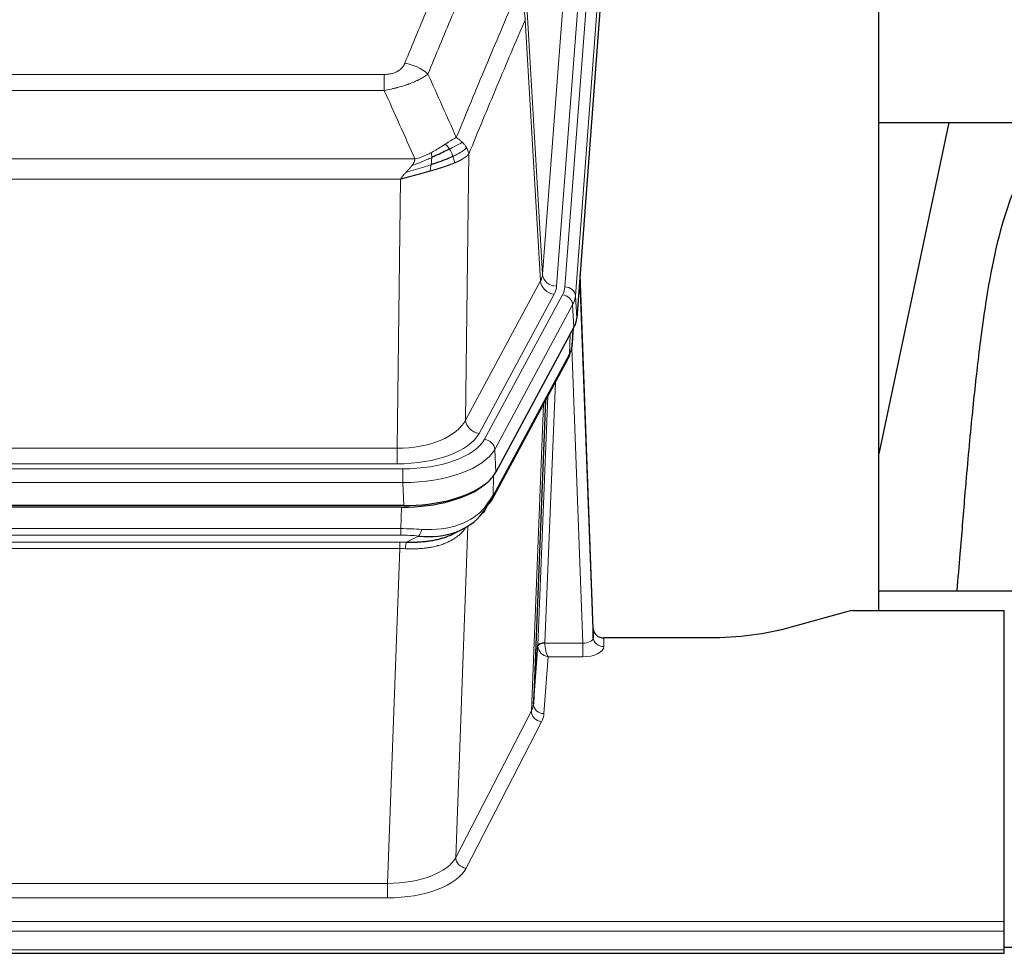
# Model space of a CAD drawing. Header units: inches. Extents: x 0 to 23760, y -13 to 16800.
# Tile 185 of 217: x 17916 to 18196, y 13782 to 14048. Entities that reach past the tile are written whole.
import ezdxf

# ---------------------------------------------------------------- set-up
doc = ezdxf.new("R2010")
doc.units = ezdxf.units.IN
doc.layers.add('254', color=7, linetype='Continuous', true_color=0xffffff)

msp = doc.modelspace()

# ---------------------------------------------------------------- linework, layer by layer
at = {"layer": '254', "color": 110, "linetype": 'Continuous', "lineweight": 13}
for p, q in [((18064.335, 13975.264), (18077.401, 14148.037)), ((18081.393, 14144.61), (18068.327, 13971.837)), ((18070.674, 13971.685), (18083.785, 14145.045)), ((18086.779, 14142.475), (18073.668, 13969.115)), ((18063.754, 13973.355), (18059.402, 14047.607)), ((18059.958, 14049.941), (18064.335, 13975.264)), ((17813.966, 14032.06), (18019.309, 14032.06)), ((18019.309, 14027.496), (18019.309, 14032.06)), ((18019.309, 14027.496), (17813.966, 14027.496)), ((18043.36, 14009.462), (18042.402, 13933.812)), ((17805.235, 14008.017), (18028.04, 14008.017)), ((18023.928, 14002.272), (17809.348, 14002.272)), ((18022.959, 13925.777), (18023.928, 14002.272)), ((18042.402, 13933.812), (18063.754, 13973.355)), ((18046.278, 13930.003), (18067.63, 13969.546)), ((18047.803, 13928.329), (18069.977, 13969.394)), ((18072.884, 13966.538), (18050.71, 13925.472)), ((18073.257, 13960.165), (18072.884, 13966.538)), ((18073.668, 13969.115), (18074.042, 13962.743)), ((18071.988, 13952.661), (18072.206, 13958.218)), ((18072.773, 13955.24), (18073.127, 13959.924)), ((18050.24, 13912.385), (18071.988, 13952.661)), ((18075.754, 13870.417), (18072.623, 13954.268)), ((18067.97, 13944.555), (18064.948, 13870.503)), ((18062.95, 13869.738), (18065.843, 13940.615)), ((18061.136, 13851.109), (18064.604, 13938.32)), ((17810.316, 13925.777), (18022.959, 13925.777)), ((18022.959, 13921.363), (18022.959, 13925.777)), ((18050.71, 13925.472), (18051.003, 13918.951)), ((17808.727, 13919.939), (18024.548, 13919.939)), ((18022.959, 13921.363), (17810.316, 13921.363)), ((18024.548, 13916.034), (18024.548, 13919.939)), ((18024.548, 13916.034), (17808.727, 13916.034)), ((18024.841, 13909.512), (18024.548, 13916.034)), ((18050.417, 13918.021), (18050.24, 13912.385)), ((18024.058, 13902.94), (18024.249, 13909.031)), ((17809.217, 13902.94), (18024.058, 13902.94)), ((18024.058, 13901.074), (18024.058, 13902.94)), ((18043.087, 13903.635), (18039.651, 13809.495)), ((18024.058, 13901.074), (17809.217, 13901.074)), ((18025.629, 13899.101), (18029.082, 13900.846)), ((17809.559, 13899.132), (18023.716, 13899.132)), ((18023.716, 13897.266), (17809.559, 13897.266)), ((18020.243, 13802.091), (18023.716, 13897.266)), ((18023.716, 13897.266), (18023.716, 13899.132)), ((18081.735, 13871.864), (18081.745, 13869.416)), ((18064.949, 13870.417), (18075.754, 13870.417)), ((18075.754, 13870.417), (18075.754, 13866.501)), ((18065.912, 13866.501), (18064.718, 13850.353)), ((18075.754, 13866.501), (18065.912, 13866.501)), ((18039.651, 13809.495), (18061.136, 13851.109)), ((18064.045, 13848.046), (18042.56, 13806.432)), ((17813.033, 13802.091), (18020.243, 13802.091)), ((18020.243, 13802.091), (18020.243, 13797.99)), ((18020.243, 13797.99), (17813.033, 13797.99)), ((17638.638, 13791.229), (18195.638, 13791.229)), ((17638.638, 13788.495), (18195.638, 13788.495)), ((17638.638, 13783.247), (18195.638, 13783.247))]:
    msp.add_line(p, q, dxfattribs=at)
at = {"layer": '254', "color": 2, "linetype": 'Continuous', "lineweight": 25}
for p, q in [((18087.16, 14136.196), (18074.042, 13962.743)), ((18159.978, 13879.631), (18159.978, 14068.432)), ((18159.958, 14018.353), (18231.688, 14018.353)), ((18179.821, 14018.351), (18159.978, 13924.195)), ((18078.736, 13874.485), (18074.978, 13975.124)), ((18075.058, 13970.73), (18078.747, 13871.948)), ((18073.257, 13960.165), (18051.003, 13918.951)), ((18072.766, 13955.127), (18073.129, 13959.928)), ((18072.944, 13959.584), (18072.773, 13955.24)), ((18072.766, 13955.127), (18072.773, 13955.24)), ((18049.881, 13911.055), (18071.629, 13951.331)), ((18065.15, 13939.33), (18061.722, 13853.12)), ((18024.841, 13909.512), (17808.434, 13909.512)), ((18024.249, 13909.031), (17809.026, 13909.031)), ((18038.947, 13901.467), (18041.74, 13902.879)), ((18231.975, 13885.203), (18159.979, 13885.203)), ((18152.68, 13879.63), (18195.638, 13879.63)), ((18195.638, 13791.229), (18195.638, 13879.63)), ((18151.182, 13879.435), (18135.017, 13874.905)), ((18078.747, 13871.948), (18078.736, 13874.485)), ((18111.638, 13871.864), (18081.735, 13871.864)), ((18061.722, 13853.12), (18062.95, 13869.738)), ((18195.638, 13788.495), (18195.638, 13791.229)), ((18195.638, 13783.247), (18195.638, 13788.495)), ((17638.638, 13782.232), (18195.638, 13782.232)), ((18195.638, 13783.93), (18198.622, 13783.93)), ((18195.638, 13782.232), (18195.638, 13783.247))]:
    msp.add_line(p, q, dxfattribs=at)
at = {"layer": '254', "color": 110, "linetype": 'Continuous', "lineweight": 13}
for centre, major_axis, ratio, start_param, end_param in [((18025.156, 14027.058), (9.245, -3.812), 0.7933159, 1.14397, 1.886928), ((18044.309, 13975.776), (-20.038, 0.241), 0.4621297, 2.903225, 3.1123764), ((18068.327, 13975.386), (3.989, -0.302), 0.8864705, 3.2608937, 4.7793301), ((18067.63, 13973.094), (3.52, -1.9), 0.8606628, 3.6289862, 5.1474227), ((18075.058, 13968.578), (-0.214, 6.443), 0.0117452, 5.0526437, 5.774114), ((18044.309, 13972.228), (-24.033, 0.005), 0.4611335, 2.8976848, 3.1068362), ((18046.656, 13972.076), (-24.033, 0.005), 0.4611335, 2.8976848, 3.1068362), ((18069.977, 13966.733), (2.64, -1.425), 0.8606628, 0.4873936, 2.00583), ((18070.674, 13969.024), (2.991, -0.226), 0.8864705, 0.119301, 1.6377375), ((18072.06, 13970.639), (2.998, 0.112), 0.4302668, 5.7021495, 6.2671208), ((18046.656, 13969.415), (27.028, 0.171), 0.4605351, 6.0362132, 6.2453646), ((18068.109, 13953.231), (3.52, -1.9), 0.8606628, 0.0000038, 0.4001271), ((18044.978, 13935.451), (27.538, 20.422), 0.1820484, 5.9117295, 5.9437097), ((18023.039, 13936.384), (20.002, 0.126), 0.5302672, 4.7050812, 6.0263936), ((18046.278, 13933.551), (-3.52, 1.9), 0.8606628, 0.4873936, 2.00583), ((18023.039, 13932.836), (24.002, 0.049), 0.477994, 4.708097, 6.0294094), ((18024.496, 13931.036), (-24.02, 0.03), 0.4619935, 1.5735185, 2.8978281), ((18047.803, 13925.668), (2.64, -1.425), 0.8606628, 0.4873936, 2.00583), ((18024.496, 13928.375), (27.018, 0.111), 0.4567867, 4.7124116, 6.0367213), ((18046.362, 13912.956), (3.52, -1.9), 0.8606628, 0.0000038, 0.4001271), ((18024.312, 13924.323), (-25.329, 12.681), 0.6929209, 2.1169098, 3.0007467), ((18023.409, 13895.506), (27.015, 0.091), 0.2751837, 1.3250001, 1.545831), ((18029.082, 13904.681), (-0.368, -3.983), 0.2964475, 0.3019504, 1.0888865), ((18023.409, 13891.671), (23.017, 0.318), 0.4083138, 1.3161001, 1.5369309), ((18022.927, 13889.319), (24.025, 0.387), 0.4081205, 1.4515093, 1.5313568), ((18022.927, 13885.484), (20.023, 0.877), 0.5868265, 1.4258227, 1.5056703), ((18025.629, 13895.265), (0.131, 3.998), 0.1099517, 0.2897867, 1.0584981), ((18075.742, 13872.04), (-3.004, 0.138), 0.5390598, 1.5996723, 3.1704686), ((18081.745, 13872.04), (-3, -0.013), 0.8746179, 0.0299147, 1.5670846), ((18065.948, 13869.611), (-2.996, 0.15), 0.8842154, 0.0089587, 0.1047241), ((18064.948, 13869.642), (1.998, -0.082), 0.4302193, 1.5883537, 3.1255299), ((18064.949, 13869.556), (-1.996, -0.13), 0.4297663, 4.6843512, 6.2157251), ((18065.912, 13869.125), (-2.669, 1.608), 0.8008031, 0.5106166, 2.0203264), ((18065.948, 13870.472), (1.001, 0.011), 0.9036685, 3.0949665, 3.190732), ((18065.912, 13869.125), (-0.506, 2.997), 0.2740591, 1.0794715, 2.5891813), ((18075.742, 13869.416), (-6.003, 0.008), 0.4854373, 1.5734916, 3.1442879), ((18041.719, 13853.375), (20.016, 0.121), 0.4848834, 6.0350943, 6.2444185), ((18064.718, 13852.977), (2.992, -0.221), 0.8740585, 3.1714428, 4.7769181), ((18064.045, 13850.67), (2.666, -1.376), 0.8484453, 3.5215353, 5.1252561), ((18041.719, 13850.751), (23.014, 0.002), 0.4845187, 6.038018, 6.2473422), ((18020.236, 13811.765), (20.013, 0.104), 0.483363, 4.7101919, 6.0355739), ((18042.56, 13809.056), (2.666, -1.376), 0.8484453, 3.5215353, 5.1252561), ((18020.236, 13809.141), (-23.012, 0.004), 0.4845836, 1.5711584, 2.8965404)]:
    msp.add_ellipse(centre, major_axis=major_axis, ratio=ratio, start_param=start_param, end_param=end_param, dxfattribs=at)
at = {"layer": '254', "color": 2, "linetype": 'Continuous', "lineweight": 25}
for centre, major_axis, ratio, start_param, end_param in [((18047.021, 13963.182), (-27.037, 0.006), 0.4611335, 2.8976848, 3.1068362), ((18044.978, 13935.451), (27.174, 22.247), 0.265953, 6.0029107, 6.0348909), ((18068.275, 13953.551), (3.584, -1.776), 0.8816114, 6.2824956, 6.6531678), ((18046.129, 13964.727), (-26.161, 11.46), 0.4493681, 3.1218709, 3.267222), ((18024.783, 13921.997), (-27.023, 0.034), 0.4619935, 2.6128783, 2.8978281), ((18024.224, 13921.506), (-27.01, 0.015), 0.4618579, 1.5720062, 2.656), ((18024.783, 13921.997), (-27.023, 0.034), 0.4619935, 1.5735185, 2.6128783), ((18023.409, 13895.506), (27.355, 20.182), 0.1876908, 5.6857719, 5.9066027), ((18046.362, 13912.956), (3.52, -1.9), 0.8606628, 5.9153676, 6.2831892), ((18026.105, 13892.643), (23.434, 19.972), 0.1471226, 5.6997031, 5.9205339), ((18044.585, 13910.274), (3.195, -2.407), 0.6715965, 6.033487, 6.820423), ((18024.312, 13924.323), (-23.359, 16.381), 0.7286412, 2.2260513, 3.1098882), ((18152.683, 13878.173), (-3, 0.002), 0.4856498, 4.7136997, 5.2369038), ((18081.734, 13874.576), (-3, 0.002), 0.9042699, 0.0343167, 1.5714866)]:
    msp.add_ellipse(centre, major_axis=major_axis, ratio=ratio, start_param=start_param, end_param=end_param, dxfattribs=at)
at = {"layer": '254', "color": 110, "linetype": 'Continuous', "lineweight": 13}
for points, knots in [([(18025.156, 14035.214), (18026.29, 14037.975), (18027.425, 14040.725), (18029.698, 14046.203), (18030.835, 14048.93), (18034.25, 14057.079), (18036.532, 14062.465), (18038.817, 14067.806)], [0, 0, 0, 0, 0.25, 0.25, 0.5, 0.5, 1, 1, 1, 1]), ([(18045.413, 14064.719), (18043.125, 14059.383), (18040.841, 14054.001), (18037.422, 14045.86), (18036.283, 14043.135), (18034.008, 14037.663), (18032.871, 14034.915), (18031.736, 14032.156)], [0, 0, 0, 0, 0.5, 0.5, 0.75, 0.75, 1, 1, 1, 1]), ([(18039.803, 14014.108), (18041.201, 14017.523), (18042.6, 14020.921), (18045.403, 14027.683), (18046.806, 14031.046), (18051.019, 14041.086), (18053.835, 14047.71), (18056.657, 14054.265)], [0, 0, 0, 0, 0.25, 0.25, 0.5, 0.5, 1, 1, 1, 1]), ([(18056.657, 14054.265), (18057.066, 14053.782), (18057.438, 14053.271), (18058.097, 14052.208), (18058.382, 14051.655), (18058.854, 14050.523), (18059.04, 14049.945), (18059.303, 14048.778), (18059.381, 14048.19), (18059.402, 14047.607)], [0, 0, 0, 0, 0.25, 0.25, 0.5, 0.5, 0.75, 0.75, 1, 1, 1, 1]), ([(18059.402, 14047.607), (18056.716, 14041.374), (18054.037, 14035.079), (18050.026, 14025.543), (18048.69, 14022.348), (18046.023, 14015.929), (18044.69, 14012.703), (18043.36, 14009.462)], [0, 0, 0, 0, 0.5, 0.5, 0.75, 0.75, 1, 1, 1, 1]), ([(18025.156, 14035.214), (18025.135, 14035.163), (18025.113, 14035.112), (18025.067, 14035.01), (18025.043, 14034.959), (18024.967, 14034.808), (18024.913, 14034.708), (18024.795, 14034.51), (18024.731, 14034.413), (18024.595, 14034.22), (18024.521, 14034.124), (18024.364, 14033.937), (18024.28, 14033.844), (18024.145, 14033.707), (18024.098, 14033.662), (18024.002, 14033.573), (18023.952, 14033.528), (18023.798, 14033.397), (18023.69, 14033.313), (18023.462, 14033.15), (18023.342, 14033.071), (18023.153, 14032.958), (18023.056, 14032.903), (18022.955, 14032.849), (18022.887, 14032.814), (18022.852, 14032.797), (18022.678, 14032.711), (18022.533, 14032.648), (18022.086, 14032.471), (18021.77, 14032.371), (18021.349, 14032.272), (18021.264, 14032.253), (18021.091, 14032.218), (18021.004, 14032.202), (18020.743, 14032.158), (18020.567, 14032.134), (18020.212, 14032.096), (18020.033, 14032.083), (18019.673, 14032.064), (18019.492, 14032.06), (18019.309, 14032.06)], [0, 0, 0, 0, 0.03125, 0.03125, 0.0625, 0.0625, 0.125, 0.125, 0.1875, 0.1875, 0.25, 0.25, 0.3125, 0.3125, 0.34375, 0.34375, 0.375, 0.375, 0.4375, 0.4375, 0.5, 0.5, 0.53125, 0.546875, 0.546875, 0.5625, 0.5625, 0.625, 0.625, 0.75, 0.75, 0.78125, 0.78125, 0.8125, 0.8125, 0.875, 0.875, 0.9375, 0.9375, 1, 1, 1, 1]), ([(18031.736, 14032.156), (18031.438, 14031.923), (18031.112, 14031.692), (18030.399, 14031.235), (18030.012, 14031.008), (18029.384, 14030.672), (18029.112, 14030.532), (18028.827, 14030.394), (18028.712, 14030.339), (18028.654, 14030.311), (18028.478, 14030.229), (18028.36, 14030.174), (18027.757, 14029.903), (18027.248, 14029.692), (18026.576, 14029.436), (18026.44, 14029.386), (18026.232, 14029.31), (18026.163, 14029.285), (18026.023, 14029.235), (18025.953, 14029.211), (18025.601, 14029.088), (18025.314, 14028.992), (18024.438, 14028.711), (18023.833, 14028.533), (18023.13, 14028.344), (18023.051, 14028.323), (18022.894, 14028.282), (18022.814, 14028.261), (18022.576, 14028.2), (18022.417, 14028.16), (18021.937, 14028.042), (18021.615, 14027.967), (18020.64, 14027.75), (18019.979, 14027.617), (18019.309, 14027.496)], [0, 0, 0, 0, 0.125, 0.125, 0.25, 0.25, 0.3125, 0.328125, 0.328125, 0.34375, 0.34375, 0.375, 0.375, 0.5, 0.5, 0.53125, 0.53125, 0.546875, 0.546875, 0.5625, 0.5625, 0.625, 0.625, 0.75, 0.75, 0.765625, 0.765625, 0.78125, 0.78125, 0.8125, 0.8125, 0.875, 0.875, 1, 1, 1, 1]), ([(18039.803, 14014.108), (18039.11, 14013.781), (18038.344, 14013.315), (18037.217, 14012.595), (18036.926, 14012.407), (18036.628, 14012.213)], [0, 0, 0, 0, 0.75, 0.75, 1, 1, 1, 1]), ([(18041.51, 14012.764), (18041.387, 14012.887), (18041.259, 14013.008), (18040.927, 14013.304), (18040.716, 14013.475), (18040.275, 14013.803), (18040.043, 14013.96), (18039.803, 14014.108)], [0, 0, 0, 0, 0.25, 0.25, 0.625, 0.625, 1, 1, 1, 1]), ([(18036.628, 14012.213), (18036.478, 14012.116), (18036.327, 14012.018), (18035.712, 14011.621), (18035.233, 14011.314), (18034.239, 14010.7), (18033.724, 14010.393), (18033.017, 14009.998), (18032.839, 14009.901), (18032.658, 14009.805)], [0, 0, 0, 0, 0.125, 0.125, 0.5, 0.5, 0.875, 0.875, 1, 1, 1, 1]), ([(18037.852, 14010.833), (18037.753, 14010.988), (18037.652, 14011.136), (18037.395, 14011.48), (18037.238, 14011.664), (18036.927, 14011.979), (18036.774, 14012.111), (18036.628, 14012.213)], [0, 0, 0, 0, 0.25, 0.25, 0.625, 0.625, 1, 1, 1, 1]), ([(18041.51, 14012.764), (18040.812, 14012.381), (18039.941, 14011.909), (18038.58, 14011.203), (18038.223, 14011.02), (18037.852, 14010.833)], [0, 0, 0, 0, 0.75, 0.75, 1, 1, 1, 1]), ([(18042.721, 14011.175), (18042.682, 14011.245), (18042.641, 14011.314), (18042.474, 14011.59), (18042.335, 14011.794), (18042.031, 14012.192), (18041.867, 14012.387), (18041.632, 14012.639), (18041.571, 14012.702), (18041.51, 14012.764)], [0, 0, 0, 0, 0.125, 0.125, 0.5, 0.5, 0.875, 0.875, 1, 1, 1, 1]), ([(18032.809, 14008.436), (18032.351, 14008.231), (18031.887, 14008.028), (18030.017, 14007.223), (18028.58, 14006.64), (18027.17, 14006.118)], [0, 0, 0, 0, 0.25, 0.25, 1, 1, 1, 1]), ([(18032.658, 14009.805), (18032.298, 14009.613), (18031.931, 14009.428), (18030.437, 14008.724), (18029.261, 14008.282), (18028.04, 14008.017)], [0, 0, 0, 0, 0.25, 0.25, 1, 1, 1, 1]), ([(18032.64, 14006.375), (18032.652, 14006.462), (18032.664, 14006.55), (18032.708, 14006.903), (18032.737, 14007.172), (18032.781, 14007.697), (18032.796, 14007.955), (18032.806, 14008.279), (18032.808, 14008.358), (18032.809, 14008.436)], [0, 0, 0, 0, 0.125, 0.125, 0.5, 0.5, 0.875, 0.875, 1, 1, 1, 1]), ([(18032.809, 14008.436), (18032.81, 14008.591), (18032.808, 14008.738), (18032.795, 14009.082), (18032.779, 14009.265), (18032.731, 14009.578), (18032.699, 14009.707), (18032.658, 14009.805)], [0, 0, 0, 0, 0.25, 0.25, 0.625, 0.625, 1, 1, 1, 1]), ([(18038.838, 14008.76), (18038.807, 14008.848), (18038.775, 14008.937), (18038.64, 14009.294), (18038.527, 14009.565), (18038.278, 14010.093), (18038.141, 14010.351), (18037.95, 14010.676), (18037.901, 14010.755), (18037.852, 14010.833)], [0, 0, 0, 0, 0.125, 0.125, 0.5, 0.5, 0.875, 0.875, 1, 1, 1, 1]), ([(18042.721, 14011.175), (18042.108, 14010.591), (18041.212, 14009.983), (18039.683, 14009.168), (18039.273, 14008.963), (18038.838, 14008.76)], [0, 0, 0, 0, 0.75, 0.75, 1, 1, 1, 1]), ([(18039.328, 14006.914), (18039.257, 14007.275), (18039.157, 14007.734), (18038.956, 14008.409), (18038.899, 14008.583), (18038.838, 14008.76)], [0, 0, 0, 0, 0.75, 0.75, 1, 1, 1, 1]), ([(18043.36, 14009.462), (18043.354, 14009.455), (18043.342, 14009.441), (18043.324, 14009.419), (18043.305, 14009.398), (18043.287, 14009.377), (18043.268, 14009.355), (18043.25, 14009.334), (18043.231, 14009.313), (18043.212, 14009.292), (18043.192, 14009.271), (18043.173, 14009.25), (18043.153, 14009.23), (18043.134, 14009.209), (18043.114, 14009.189), (18043.093, 14009.168), (18043.073, 14009.148), (18043.053, 14009.127), (18043.032, 14009.107), (18043.012, 14009.087), (18042.991, 14009.067), (18042.97, 14009.047), (18042.949, 14009.027), (18042.928, 14009.008), (18042.906, 14008.988), (18042.885, 14008.968), (18042.863, 14008.949), (18042.841, 14008.929), (18042.82, 14008.91), (18042.798, 14008.891), (18042.776, 14008.872), (18042.753, 14008.853), (18042.731, 14008.834), (18042.709, 14008.815), (18042.686, 14008.796), (18042.663, 14008.777), (18042.641, 14008.759), (18042.618, 14008.74), (18042.595, 14008.721), (18042.572, 14008.703), (18042.549, 14008.685), (18042.526, 14008.667), (18042.502, 14008.648), (18042.479, 14008.63), (18042.455, 14008.612), (18042.432, 14008.594), (18042.408, 14008.577), (18042.384, 14008.559), (18042.361, 14008.541), (18042.337, 14008.524), (18042.313, 14008.506), (18042.289, 14008.489), (18042.265, 14008.472), (18042.241, 14008.454), (18042.217, 14008.437), (18042.192, 14008.42), (18042.168, 14008.403), (18042.144, 14008.386), (18042.119, 14008.37), (18042.095, 14008.353), (18042.07, 14008.336), (18042.046, 14008.32), (18042.021, 14008.303), (18041.996, 14008.287), (18041.972, 14008.271), (18041.947, 14008.254), (18041.922, 14008.238), (18041.897, 14008.222), (18041.873, 14008.206), (18041.848, 14008.19), (18041.823, 14008.175), (18041.798, 14008.159), (18041.773, 14008.143), (18041.748, 14008.128), (18041.723, 14008.112), (18041.698, 14008.097), (18041.673, 14008.081), (18041.648, 14008.066), (18041.623, 14008.051), (18041.598, 14008.036), (18041.573, 14008.021), (18041.548, 14008.006), (18041.523, 14007.991), (18041.498, 14007.976), (18041.473, 14007.962), (18041.448, 14007.947), (18041.422, 14007.933), (18041.397, 14007.918), (18041.372, 14007.904), (18041.347, 14007.889), (18041.322, 14007.875), (18041.297, 14007.861), (18041.272, 14007.847), (18041.247, 14007.833), (18041.222, 14007.819), (18041.197, 14007.805), (18041.172, 14007.792), (18041.147, 14007.778), (18041.122, 14007.764), (18041.097, 14007.751), (18041.073, 14007.738), (18041.048, 14007.724), (18041.023, 14007.711), (18040.998, 14007.698), (18040.973, 14007.685), (18040.949, 14007.672), (18040.924, 14007.659), (18040.899, 14007.646), (18040.875, 14007.633), (18040.85, 14007.62), (18040.826, 14007.607), (18040.801, 14007.595), (18040.777, 14007.582), (18040.752, 14007.57), (18040.728, 14007.558), (18040.704, 14007.545), (18040.679, 14007.533), (18040.655, 14007.521), (18040.631, 14007.509), (18040.607, 14007.497), (18040.583, 14007.485), (18040.559, 14007.473), (18040.535, 14007.461), (18040.511, 14007.45), (18040.487, 14007.438), (18040.464, 14007.426), (18040.44, 14007.415), (18040.416, 14007.404), (18040.393, 14007.392), (18040.369, 14007.381), (18040.346, 14007.37), (18040.323, 14007.359), (18040.299, 14007.348), (18040.276, 14007.337), (18040.253, 14007.326), (18040.23, 14007.315), (18040.207, 14007.304), (18040.184, 14007.293), (18040.161, 14007.283), (18040.139, 14007.272), (18040.116, 14007.262), (18040.094, 14007.251), (18040.071, 14007.241), (18040.049, 14007.231), (18040.026, 14007.221), (18040.004, 14007.21), (18039.982, 14007.2), (18039.96, 14007.19), (18039.938, 14007.18), (18039.916, 14007.171), (18039.895, 14007.161), (18039.873, 14007.151), (18039.851, 14007.141), (18039.83, 14007.132), (18039.809, 14007.122), (18039.787, 14007.113), (18039.766, 14007.103), (18039.745, 14007.094), (18039.724, 14007.085), (18039.703, 14007.076), (18039.682, 14007.067), (18039.662, 14007.058), (18039.641, 14007.049), (18039.621, 14007.04), (18039.601, 14007.031), (18039.58, 14007.022), (18039.56, 14007.013), (18039.54, 14007.005), (18039.52, 14006.996), (18039.501, 14006.988), (18039.481, 14006.979), (18039.461, 14006.971), (18039.442, 14006.963), (18039.423, 14006.954), (18039.403, 14006.946), (18039.384, 14006.938), (18039.365, 14006.93), (18039.347, 14006.922), (18039.334, 14006.917), (18039.328, 14006.914)], [0, 0, 0, 0, 0.0080212, 0.0160154, 0.0239827, 0.0319231, 0.0398365, 0.0477229, 0.0555824, 0.0634149, 0.0712205, 0.0789992, 0.0867509, 0.0944756, 0.1021734, 0.1098443, 0.1174881, 0.1251051, 0.1326951, 0.1402581, 0.1477942, 0.1553034, 0.1627856, 0.1702408, 0.1776691, 0.1850704, 0.1924448, 0.1997923, 0.2071128, 0.2144063, 0.2216729, 0.2289126, 0.2361253, 0.243311, 0.2504698, 0.2576016, 0.2647065, 0.2717845, 0.2788355, 0.2858595, 0.2928566, 0.2998268, 0.30677, 0.3136862, 0.3205755, 0.3274379, 0.3342733, 0.3410817, 0.3478632, 0.3546178, 0.3613454, 0.3680461, 0.3747198, 0.3813665, 0.3879863, 0.3945792, 0.4011451, 0.4076841, 0.4141961, 0.4206811, 0.4271393, 0.4335704, 0.4399746, 0.4463519, 0.4527022, 0.4590256, 0.465322, 0.4715915, 0.477834, 0.4840496, 0.4902382, 0.4963999, 0.5025346, 0.5086424, 0.5147232, 0.5207771, 0.526804, 0.532804, 0.5387771, 0.5447232, 0.5506423, 0.5565345, 0.5623997, 0.568238, 0.5740494, 0.5798338, 0.5855912, 0.5913217, 0.5970253, 0.6027019, 0.6083515, 0.6139742, 0.61957, 0.6251388, 0.6306807, 0.6361956, 0.6416836, 0.6471446, 0.6525787, 0.6579858, 0.663366, 0.6687192, 0.6740455, 0.6793448, 0.6846172, 0.6898627, 0.6950812, 0.7002727, 0.7054373, 0.710575, 0.7156857, 0.7207694, 0.7258262, 0.7308561, 0.735859, 0.740835, 0.745784, 0.7507061, 0.7556012, 0.7604694, 0.7653107, 0.7701249, 0.7749123, 0.7796727, 0.7844061, 0.7891127, 0.7937922, 0.7984448, 0.8030705, 0.8076692, 0.812241, 0.8167858, 0.8213037, 0.8257947, 0.8302587, 0.8346957, 0.8391058, 0.843489, 0.8478452, 0.8521745, 0.8564768, 0.8607522, 0.8650006, 0.8692221, 0.8734166, 0.8775842, 0.8817249, 0.8858386, 0.8899254, 0.8939852, 0.8980181, 0.902024, 0.906003, 0.909955, 0.9138802, 0.9177783, 0.9216495, 0.9254938, 0.9293111, 0.9331015, 0.936865, 0.9406015, 0.944311, 0.9479937, 0.9516493, 0.9552781, 0.9588799, 0.9624547, 0.9660026, 0.9695236, 0.9730176, 0.9764847, 0.9799249, 0.9833381, 0.9867243, 0.9900837, 0.993416, 0.9967215, 1, 1, 1, 1]), ([(18043.36, 14009.462), (18043.275, 14009.896), (18043.133, 14010.329), (18042.87, 14010.895), (18042.798, 14011.036), (18042.721, 14011.175)], [0, 0, 0, 0, 0.75, 0.75, 1, 1, 1, 1]), ([(18032.64, 14006.375), (18032.062, 14006.185), (18031.474, 14005.996), (18029.1, 14005.255), (18027.271, 14004.724), (18025.498, 14004.221)], [0, 0, 0, 0, 0.25, 0.25, 1, 1, 1, 1]), ([(18025.498, 14004.221), (18025.513, 14004.236), (18025.541, 14004.266), (18025.582, 14004.311), (18025.623, 14004.355), (18025.662, 14004.398), (18025.701, 14004.439), (18025.738, 14004.48), (18025.774, 14004.519), (18025.81, 14004.557), (18025.844, 14004.594), (18025.877, 14004.63), (18025.909, 14004.665), (18025.94, 14004.698), (18025.97, 14004.731), (18025.999, 14004.762), (18026.027, 14004.792), (18026.054, 14004.821), (18026.08, 14004.849), (18026.104, 14004.876), (18026.128, 14004.901), (18026.151, 14004.926), (18026.172, 14004.949), (18026.193, 14004.971), (18026.212, 14004.993), (18026.231, 14005.012), (18026.248, 14005.031), (18026.264, 14005.049), (18026.279, 14005.065), (18026.294, 14005.081), (18026.307, 14005.095), (18026.319, 14005.108), (18026.33, 14005.12), (18026.34, 14005.131), (18026.349, 14005.14), (18026.357, 14005.149), (18026.363, 14005.156), (18026.369, 14005.163), (18026.374, 14005.168), (18026.386, 14005.182), (18026.407, 14005.205), (18026.436, 14005.237), (18026.465, 14005.269), (18026.493, 14005.301), (18026.521, 14005.332), (18026.548, 14005.364), (18026.576, 14005.395), (18026.603, 14005.426), (18026.629, 14005.456), (18026.656, 14005.487), (18026.682, 14005.517), (18026.707, 14005.547), (18026.733, 14005.576), (18026.758, 14005.606), (18026.782, 14005.635), (18026.807, 14005.664), (18026.831, 14005.692), (18026.854, 14005.721), (18026.878, 14005.749), (18026.901, 14005.777), (18026.923, 14005.805), (18026.946, 14005.832), (18026.968, 14005.859), (18026.989, 14005.886), (18027.011, 14005.913), (18027.032, 14005.939), (18027.052, 14005.966), (18027.073, 14005.992), (18027.093, 14006.017), (18027.112, 14006.043), (18027.132, 14006.068), (18027.151, 14006.093), (18027.163, 14006.11), (18027.17, 14006.118)], [0, 0, 0, 0, 0.0247661, 0.0489206, 0.0724636, 0.0953949, 0.1177147, 0.1394229, 0.1605195, 0.1810045, 0.2008779, 0.2201398, 0.23879, 0.2568287, 0.2742558, 0.2910713, 0.3072753, 0.3228676, 0.3378484, 0.3522176, 0.3659752, 0.3791212, 0.3916556, 0.4035785, 0.4148897, 0.4255894, 0.4356775, 0.445154, 0.454019, 0.4622723, 0.4699141, 0.4769443, 0.4833629, 0.48917, 0.4943654, 0.4989493, 0.5029216, 0.5062824, 0.5090316, 0.5111692, 0.5284651, 0.5456049, 0.5625886, 0.5794163, 0.5960881, 0.612604, 0.6289642, 0.6451687, 0.6612176, 0.6771111, 0.6928491, 0.7084319, 0.7238594, 0.7391318, 0.7542492, 0.7692118, 0.7840195, 0.7986726, 0.8131712, 0.8275153, 0.8417051, 0.8557408, 0.8696224, 0.8833501, 0.8969241, 0.9103445, 0.9236114, 0.936725, 0.9496856, 0.9624932, 0.975148, 0.9876502, 1, 1, 1, 1]), ([(18027.17, 14006.118), (18027.178, 14006.129), (18027.194, 14006.15), (18027.217, 14006.182), (18027.24, 14006.214), (18027.263, 14006.245), (18027.286, 14006.277), (18027.308, 14006.309), (18027.33, 14006.34), (18027.352, 14006.371), (18027.373, 14006.403), (18027.394, 14006.434), (18027.415, 14006.465), (18027.435, 14006.496), (18027.455, 14006.527), (18027.475, 14006.557), (18027.494, 14006.588), (18027.513, 14006.619), (18027.532, 14006.649), (18027.55, 14006.679), (18027.568, 14006.71), (18027.586, 14006.74), (18027.603, 14006.77), (18027.62, 14006.8), (18027.637, 14006.83), (18027.653, 14006.859), (18027.669, 14006.889), (18027.685, 14006.919), (18027.7, 14006.948), (18027.715, 14006.977), (18027.73, 14007.007), (18027.744, 14007.036), (18027.758, 14007.065), (18027.772, 14007.094), (18027.785, 14007.123), (18027.798, 14007.151), (18027.811, 14007.18), (18027.823, 14007.208), (18027.836, 14007.237), (18027.847, 14007.265), (18027.859, 14007.293), (18027.87, 14007.322), (18027.88, 14007.35), (18027.891, 14007.377), (18027.901, 14007.405), (18027.91, 14007.433), (18027.92, 14007.461), (18027.929, 14007.488), (18027.938, 14007.515), (18027.946, 14007.543), (18027.954, 14007.57), (18027.962, 14007.597), (18027.969, 14007.624), (18027.976, 14007.651), (18027.983, 14007.678), (18027.989, 14007.704), (18027.995, 14007.731), (18028.001, 14007.757), (18028.007, 14007.784), (18028.012, 14007.81), (18028.016, 14007.836), (18028.021, 14007.862), (18028.025, 14007.888), (18028.029, 14007.914), (18028.032, 14007.94), (18028.035, 14007.966), (18028.038, 14007.991), (18028.04, 14008.008), (18028.04, 14008.017)], [0, 0, 0, 0, 0.0185022, 0.0368847, 0.0551481, 0.073293, 0.0913199, 0.1092294, 0.1270222, 0.1446988, 0.1622598, 0.1797059, 0.1970378, 0.2142561, 0.2313614, 0.2483544, 0.265236, 0.2820066, 0.2986672, 0.3152184, 0.331661, 0.3479958, 0.3642235, 0.380345, 0.3963611, 0.4122725, 0.4280803, 0.4437851, 0.459388, 0.4748898, 0.4902915, 0.5055939, 0.5207981, 0.535905, 0.5509156, 0.565831, 0.5806521, 0.5953801, 0.6100159, 0.6245607, 0.6390157, 0.6533819, 0.6676604, 0.6818526, 0.6959596, 0.7099825, 0.7239227, 0.7377815, 0.75156, 0.7652597, 0.7788818, 0.7924277, 0.8058989, 0.8192966, 0.8326224, 0.8458776, 0.8590638, 0.8721825, 0.8852351, 0.8982233, 0.9111485, 0.9240124, 0.9368166, 0.9495628, 0.9622525, 0.9748874, 0.9874694, 1, 1, 1, 1]), ([(18039.328, 14006.914), (18039.313, 14006.908), (18039.284, 14006.895), (18039.24, 14006.877), (18039.195, 14006.858), (18039.151, 14006.84), (18039.106, 14006.821), (18039.062, 14006.803), (18039.017, 14006.785), (18038.972, 14006.766), (18038.927, 14006.748), (18038.882, 14006.73), (18038.837, 14006.711), (18038.792, 14006.693), (18038.746, 14006.675), (18038.701, 14006.657), (18038.656, 14006.639), (18038.61, 14006.621), (18038.564, 14006.603), (18038.518, 14006.585), (18038.473, 14006.567), (18038.427, 14006.549), (18038.38, 14006.531), (18038.334, 14006.514), (18038.288, 14006.496), (18038.242, 14006.478), (18038.195, 14006.461), (18038.149, 14006.443), (18038.102, 14006.425), (18038.056, 14006.408), (18038.009, 14006.39), (18037.962, 14006.373), (18037.915, 14006.355), (18037.869, 14006.338), (18037.822, 14006.321), (18037.774, 14006.303), (18037.727, 14006.286), (18037.68, 14006.269), (18037.633, 14006.252), (18037.586, 14006.234), (18037.538, 14006.217), (18037.491, 14006.2), (18037.443, 14006.183), (18037.396, 14006.166), (18037.348, 14006.149), (18037.3, 14006.132), (18037.253, 14006.115), (18037.205, 14006.098), (18037.157, 14006.082), (18037.109, 14006.065), (18037.061, 14006.048), (18037.013, 14006.031), (18036.965, 14006.015), (18036.917, 14005.998), (18036.869, 14005.981), (18036.821, 14005.965), (18036.772, 14005.948), (18036.724, 14005.932), (18036.676, 14005.915), (18036.627, 14005.899), (18036.579, 14005.883), (18036.53, 14005.866), (18036.482, 14005.85), (18036.433, 14005.834), (18036.385, 14005.817), (18036.336, 14005.801), (18036.288, 14005.785), (18036.239, 14005.769), (18036.19, 14005.753), (18036.141, 14005.737), (18036.093, 14005.721), (18036.044, 14005.705), (18035.995, 14005.689), (18035.946, 14005.673), (18035.897, 14005.657), (18035.849, 14005.641), (18035.8, 14005.625), (18035.751, 14005.609), (18035.702, 14005.594), (18035.653, 14005.578), (18035.604, 14005.562), (18035.555, 14005.547), (18035.506, 14005.531), (18035.457, 14005.515), (18035.408, 14005.5), (18035.358, 14005.484), (18035.309, 14005.469), (18035.26, 14005.453), (18035.211, 14005.438), (18035.162, 14005.423), (18035.113, 14005.407), (18035.064, 14005.392), (18035.015, 14005.377), (18034.965, 14005.361), (18034.916, 14005.346), (18034.867, 14005.331), (18034.818, 14005.316), (18034.769, 14005.301), (18034.72, 14005.286), (18034.67, 14005.27), (18034.621, 14005.255), (18034.572, 14005.24), (18034.523, 14005.225), (18034.474, 14005.211), (18034.424, 14005.196), (18034.375, 14005.181), (18034.326, 14005.166), (18034.277, 14005.151), (18034.228, 14005.136), (18034.179, 14005.122), (18034.129, 14005.107), (18034.08, 14005.092), (18034.031, 14005.078), (18033.982, 14005.063), (18033.933, 14005.048), (18033.884, 14005.034), (18033.835, 14005.019), (18033.786, 14005.005), (18033.737, 14004.99), (18033.688, 14004.976), (18033.639, 14004.961), (18033.59, 14004.947), (18033.541, 14004.933), (18033.492, 14004.918), (18033.443, 14004.904), (18033.394, 14004.89), (18033.345, 14004.875), (18033.296, 14004.861), (18033.248, 14004.847), (18033.199, 14004.833), (18033.15, 14004.819), (18033.101, 14004.805), (18033.052, 14004.79), (18033.004, 14004.776), (18032.955, 14004.762), (18032.906, 14004.748), (18032.858, 14004.734), (18032.809, 14004.72), (18032.761, 14004.706), (18032.712, 14004.693), (18032.664, 14004.679), (18032.615, 14004.665), (18032.567, 14004.651), (18032.518, 14004.637), (18032.47, 14004.623), (18032.422, 14004.61), (18032.373, 14004.596), (18032.341, 14004.587), (18032.325, 14004.582)], [0, 0, 0, 0, 0.0076941, 0.0153765, 0.0230472, 0.0307061, 0.0383534, 0.045989, 0.0536129, 0.061225, 0.0688255, 0.0764143, 0.0839914, 0.0915567, 0.0991104, 0.1066524, 0.1141827, 0.1217013, 0.1292082, 0.1367034, 0.1441869, 0.1516588, 0.1591189, 0.1665674, 0.1740041, 0.1814292, 0.1888426, 0.1962444, 0.2036344, 0.2110128, 0.2183794, 0.2257344, 0.2330778, 0.2404094, 0.2477294, 0.2550377, 0.2623343, 0.2696193, 0.2768926, 0.2841542, 0.2914041, 0.2986424, 0.305869, 0.313084, 0.3202872, 0.3274789, 0.3346588, 0.3418271, 0.3489838, 0.3561287, 0.3632621, 0.3703837, 0.3774937, 0.3845921, 0.3916788, 0.3987539, 0.4058173, 0.412869, 0.4199092, 0.4269376, 0.4339544, 0.4409596, 0.4479532, 0.454935, 0.4619053, 0.4688639, 0.4758109, 0.4827462, 0.4896699, 0.496582, 0.5034825, 0.5103713, 0.5172485, 0.524114, 0.5309679, 0.5378102, 0.5446409, 0.55146, 0.5582674, 0.5650632, 0.5718474, 0.57862, 0.5853809, 0.5921303, 0.598868, 0.6055941, 0.6123087, 0.6190116, 0.6257029, 0.6323825, 0.6390506, 0.6457071, 0.652352, 0.6589853, 0.665607, 0.672217, 0.6788155, 0.6854024, 0.6919777, 0.6985414, 0.7050935, 0.7116341, 0.718163, 0.7246804, 0.7311862, 0.7376804, 0.744163, 0.750634, 0.7570935, 0.7635413, 0.7699776, 0.7764024, 0.7828155, 0.7892171, 0.7956072, 0.8019856, 0.8083525, 0.8147079, 0.8210516, 0.8273839, 0.8337045, 0.8400136, 0.8463112, 0.8525972, 0.8588716, 0.8651345, 0.8713859, 0.8776257, 0.8838539, 0.8900706, 0.8962758, 0.9024695, 0.9086516, 0.9148221, 0.9209812, 0.9271287, 0.9332646, 0.9393891, 0.945502, 0.9516034, 0.9576933, 0.9637717, 0.9698385, 0.9758938, 0.9819376, 0.9879699, 0.9939907, 1, 1, 1, 1]), ([(18032.325, 14004.582), (18032.358, 14004.754), (18032.398, 14004.95), (18032.48, 14005.382), (18032.522, 14005.617), (18032.59, 14006.03), (18032.616, 14006.201), (18032.64, 14006.375)], [0, 0, 0, 0, 0.375, 0.375, 0.75, 0.75, 1, 1, 1, 1]), ([(18032.325, 14004.582), (18032.303, 14004.576), (18032.26, 14004.564), (18032.195, 14004.545), (18032.13, 14004.527), (18032.065, 14004.509), (18032, 14004.49), (18031.935, 14004.472), (18031.87, 14004.454), (18031.805, 14004.436), (18031.74, 14004.417), (18031.674, 14004.399), (18031.609, 14004.381), (18031.544, 14004.363), (18031.479, 14004.344), (18031.414, 14004.326), (18031.348, 14004.308), (18031.283, 14004.29), (18031.218, 14004.272), (18031.153, 14004.254), (18031.088, 14004.236), (18031.022, 14004.218), (18030.957, 14004.2), (18030.892, 14004.182), (18030.827, 14004.164), (18030.761, 14004.146), (18030.696, 14004.128), (18030.631, 14004.11), (18030.566, 14004.092), (18030.5, 14004.074), (18030.435, 14004.056), (18030.37, 14004.038), (18030.305, 14004.02), (18030.24, 14004.002), (18030.174, 14003.985), (18030.109, 14003.967), (18030.044, 14003.949), (18029.979, 14003.931), (18029.914, 14003.913), (18029.849, 14003.896), (18029.784, 14003.878), (18029.719, 14003.86), (18029.653, 14003.842), (18029.588, 14003.825), (18029.523, 14003.807), (18029.458, 14003.789), (18029.393, 14003.772), (18029.328, 14003.754), (18029.264, 14003.737), (18029.199, 14003.719), (18029.134, 14003.701), (18029.069, 14003.684), (18029.004, 14003.666), (18028.939, 14003.649), (18028.875, 14003.631), (18028.81, 14003.614), (18028.745, 14003.596), (18028.681, 14003.579), (18028.616, 14003.561), (18028.551, 14003.544), (18028.487, 14003.526), (18028.422, 14003.509), (18028.358, 14003.491), (18028.293, 14003.474), (18028.229, 14003.456), (18028.165, 14003.439), (18028.1, 14003.422), (18028.036, 14003.404), (18027.972, 14003.387), (18027.908, 14003.369), (18027.844, 14003.352), (18027.779, 14003.335), (18027.715, 14003.317), (18027.651, 14003.3), (18027.587, 14003.283), (18027.524, 14003.265), (18027.46, 14003.248), (18027.396, 14003.231), (18027.332, 14003.214), (18027.268, 14003.196), (18027.205, 14003.179), (18027.141, 14003.162), (18027.078, 14003.145), (18027.014, 14003.127), (18026.951, 14003.11), (18026.887, 14003.093), (18026.824, 14003.076), (18026.761, 14003.059), (18026.698, 14003.041), (18026.635, 14003.024), (18026.572, 14003.007), (18026.509, 14002.99), (18026.446, 14002.973), (18026.383, 14002.955), (18026.32, 14002.938), (18026.257, 14002.921), (18026.194, 14002.904), (18026.132, 14002.887), (18026.069, 14002.87), (18026.007, 14002.853), (18025.944, 14002.836), (18025.882, 14002.818), (18025.82, 14002.801), (18025.758, 14002.784), (18025.695, 14002.767), (18025.633, 14002.75), (18025.571, 14002.733), (18025.51, 14002.716), (18025.448, 14002.699), (18025.386, 14002.682), (18025.324, 14002.665), (18025.263, 14002.648), (18025.201, 14002.63), (18025.14, 14002.613), (18025.078, 14002.596), (18025.017, 14002.579), (18024.956, 14002.562), (18024.895, 14002.545), (18024.834, 14002.528), (18024.773, 14002.511), (18024.712, 14002.494), (18024.651, 14002.477), (18024.59, 14002.46), (18024.529, 14002.443), (18024.469, 14002.426), (18024.408, 14002.409), (18024.348, 14002.392), (18024.288, 14002.375), (18024.227, 14002.358), (18024.167, 14002.341), (18024.107, 14002.324), (18024.047, 14002.307), (18023.987, 14002.29), (18023.947, 14002.278), (18023.928, 14002.272)], [0, 0, 0, 0, 0.0081592, 0.0163092, 0.0244501, 0.0325819, 0.0407045, 0.0488181, 0.0569225, 0.0650178, 0.0731041, 0.0811812, 0.0892493, 0.0973083, 0.1053581, 0.113399, 0.1214307, 0.1294534, 0.137467, 0.1454716, 0.1534671, 0.1614536, 0.169431, 0.1773994, 0.1853588, 0.1933091, 0.2012504, 0.2091827, 0.217106, 0.2250203, 0.2329256, 0.2408219, 0.2487092, 0.2565875, 0.2644568, 0.2723172, 0.2801686, 0.288011, 0.2958444, 0.303669, 0.3114845, 0.3192911, 0.3270888, 0.3348775, 0.3426574, 0.3504282, 0.3581902, 0.3659433, 0.3736874, 0.3814227, 0.389149, 0.3968665, 0.4045751, 0.4122748, 0.4199656, 0.4276476, 0.4353206, 0.4429849, 0.4506403, 0.4582868, 0.4659245, 0.4735534, 0.4811734, 0.4887846, 0.496387, 0.5039805, 0.5115653, 0.5191413, 0.5267084, 0.5342668, 0.5418164, 0.5493572, 0.5568893, 0.5644125, 0.5719271, 0.5794328, 0.5869298, 0.5944181, 0.6018976, 0.6093684, 0.6168305, 0.6242839, 0.6317285, 0.6391644, 0.6465917, 0.6540102, 0.6614201, 0.6688212, 0.6762137, 0.6835975, 0.6909727, 0.6983392, 0.705697, 0.7130462, 0.7203868, 0.7277187, 0.735042, 0.7423567, 0.7496628, 0.7569603, 0.7642491, 0.7715294, 0.7788011, 0.7860642, 0.7933187, 0.8005646, 0.807802, 0.8150309, 0.8222512, 0.8294629, 0.8366661, 0.8438608, 0.851047, 0.8582246, 0.8653938, 0.8725544, 0.8797065, 0.8868502, 0.8939854, 0.9011121, 0.9082303, 0.9153401, 0.9224414, 0.9295343, 0.9366187, 0.9436947, 0.9507623, 0.9578214, 0.9648722, 0.9719145, 0.9789485, 0.985974, 0.9929912, 1, 1, 1, 1]), ([(18023.928, 14002.272), (18023.933, 14002.281), (18023.943, 14002.298), (18023.96, 14002.324), (18023.976, 14002.351), (18023.993, 14002.377), (18024.011, 14002.404), (18024.029, 14002.431), (18024.047, 14002.458), (18024.066, 14002.486), (18024.085, 14002.514), (18024.104, 14002.542), (18024.124, 14002.57), (18024.144, 14002.599), (18024.165, 14002.628), (18024.186, 14002.657), (18024.207, 14002.687), (18024.229, 14002.717), (18024.251, 14002.747), (18024.273, 14002.777), (18024.296, 14002.808), (18024.32, 14002.839), (18024.343, 14002.87), (18024.368, 14002.902), (18024.392, 14002.933), (18024.417, 14002.965), (18024.442, 14002.998), (18024.468, 14003.03), (18024.494, 14003.063), (18024.521, 14003.096), (18024.548, 14003.13), (18024.575, 14003.164), (18024.603, 14003.198), (18024.631, 14003.232), (18024.659, 14003.267), (18024.688, 14003.301), (18024.717, 14003.337), (18024.747, 14003.372), (18024.777, 14003.408), (18024.807, 14003.444), (18024.838, 14003.48), (18024.869, 14003.516), (18024.901, 14003.553), (18024.933, 14003.59), (18024.965, 14003.628), (18024.998, 14003.665), (18025.031, 14003.703), (18025.065, 14003.741), (18025.099, 14003.78), (18025.133, 14003.818), (18025.168, 14003.857), (18025.203, 14003.897), (18025.239, 14003.936), (18025.275, 14003.976), (18025.311, 14004.016), (18025.348, 14004.057), (18025.385, 14004.097), (18025.422, 14004.138), (18025.46, 14004.179), (18025.486, 14004.207), (18025.498, 14004.221)], [0, 0, 0, 0, 0.0121901, 0.0245516, 0.0370849, 0.0497905, 0.0626689, 0.0757204, 0.0889455, 0.1023447, 0.1159182, 0.1296666, 0.14359, 0.1576889, 0.1719636, 0.1864145, 0.2010418, 0.2158458, 0.2308268, 0.2459852, 0.261321, 0.2768347, 0.2925265, 0.3083966, 0.3244452, 0.3406727, 0.357079, 0.3736646, 0.3904296, 0.4073742, 0.4244986, 0.4418029, 0.4592875, 0.4769523, 0.4947976, 0.5128236, 0.5310305, 0.5494183, 0.5679872, 0.5867374, 0.605669, 0.6247822, 0.644077, 0.6635537, 0.6832123, 0.7030529, 0.7230758, 0.7432809, 0.7636685, 0.7842385, 0.8049912, 0.8259267, 0.8470449, 0.8683461, 0.8898303, 0.9114976, 0.9333482, 0.955382, 0.9775993, 1, 1, 1, 1]), ([(18042.69, 13903.509), (18042.534, 13903.256), (18042.362, 13903.007), (18041.987, 13902.518), (18041.783, 13902.277), (18041.345, 13901.805), (18041.111, 13901.575), (18040.611, 13901.125), (18040.345, 13900.906), (18039.923, 13900.587), (18039.778, 13900.482), (18039.555, 13900.328), (18039.48, 13900.276), (18039.327, 13900.176), (18039.25, 13900.126), (18038.862, 13899.879), (18038.539, 13899.692), (18037.869, 13899.336), (18037.175, 13899), (18036.434, 13898.703), (18035.668, 13898.426), (18035.274, 13898.297), (18034.816, 13898.164), (18034.765, 13898.149), (18034.662, 13898.12), (18034.611, 13898.106), (18034.456, 13898.063), (18034.145, 13897.98), (18033.83, 13897.904), (18033.195, 13897.76), (18032.765, 13897.675), (18031.89, 13897.527), (18031.446, 13897.464), (18030.545, 13897.358), (18030.087, 13897.315), (18029.39, 13897.266), (18029.156, 13897.252), (18028.802, 13897.234), (18028.683, 13897.229), (18028.445, 13897.22), (18028.326, 13897.216), (18027.73, 13897.199), (18027.25, 13897.195), (18026.285, 13897.204), (18025.799, 13897.217), (18025.31, 13897.238)], [0, 0, 0, 0, 0.0625, 0.0625, 0.125, 0.125, 0.1875, 0.1875, 0.25, 0.25, 0.28125, 0.28125, 0.296875, 0.296875, 0.3125, 0.3125, 0.375, 0.375, 0.4375, 0.5, 0.5, 0.5625, 0.5625, 0.5703125, 0.5703125, 0.578125, 0.578125, 0.59375, 0.625, 0.625, 0.6875, 0.6875, 0.75, 0.75, 0.8125, 0.8125, 0.84375, 0.84375, 0.859375, 0.859375, 0.875, 0.875, 0.9375, 0.9375, 1, 1, 1, 1])]:
    msp.add_open_spline(points, degree=3, knots=knots, dxfattribs=at)
for points in [[(18031.736, 14032.156), (18034.44, 14026.146), (18037.129, 14020.13), (18039.803, 14014.108)], [(18028.04, 14008.017), (18025.147, 14014.517), (18022.237, 14021.01), (18019.309, 14027.496)]]:
    msp.add_open_spline(points, degree=3, dxfattribs=at)
at = {"layer": '254', "color": 2, "linetype": 'Continuous', "lineweight": 25}
for points, knots in [([(18209.083, 14018.383), (18207.95, 14016.877), (18202, 14008.354), (18196.427, 13995.21), (18192.547, 13980.252), (18190.125, 13966.369), (18188.118, 13951.14), (18186.147, 13932.637), (18184.515, 13914.354), (18183.228, 13897.986), (18182.426, 13888.846), (18182.13, 13885.328)], [0, 0, 0, 0, 0.0321271, 0.1811391, 0.2945987, 0.4244837, 0.5723167, 0.6990076, 0.8399552, 0.939366, 1, 1, 1, 1]), ([(18038.838, 14008.76), (18038.62, 14008.658), (18038.397, 14008.556), (18037.479, 14008.15), (18036.737, 14007.847), (18035.172, 14007.249), (18034.349, 14006.953), (18033.215, 14006.567), (18032.929, 14006.471), (18032.64, 14006.375)], [0, 0, 0, 0, 0.125, 0.125, 0.5, 0.5, 0.875, 0.875, 1, 1, 1, 1]), ([(18037.852, 14010.833), (18037.666, 14010.739), (18037.477, 14010.644), (18036.705, 14010.26), (18036.095, 14009.962), (18034.825, 14009.357), (18034.166, 14009.05), (18033.265, 14008.64), (18033.037, 14008.538), (18032.809, 14008.436)], [0, 0, 0, 0, 0.125, 0.125, 0.5, 0.5, 0.875, 0.875, 1, 1, 1, 1]), ([(18025.629, 13899.101), (18026.147, 13899.091), (18026.662, 13899.089), (18027.688, 13899.102), (18028.198, 13899.116), (18028.832, 13899.146), (18028.959, 13899.153), (18029.212, 13899.167), (18029.338, 13899.175), (18029.715, 13899.2), (18029.964, 13899.219), (18030.706, 13899.283), (18031.193, 13899.335), (18032.152, 13899.46), (18032.624, 13899.532), (18033.552, 13899.698), (18034.009, 13899.792), (18034.683, 13899.949), (18034.905, 13900.004), (18035.236, 13900.091), (18035.346, 13900.12), (18035.51, 13900.166), (18035.564, 13900.181), (18035.673, 13900.212), (18036.159, 13900.353), (18036.628, 13900.506), (18037.433, 13900.798), (18038.132, 13901.077), (18038.786, 13901.385), (18039.067, 13901.528)], [0, 0, 0, 0, 0.1020877, 0.1020877, 0.2041754, 0.2041754, 0.2296973, 0.2296973, 0.2552192, 0.2552192, 0.3062631, 0.3062631, 0.4083508, 0.4083508, 0.5104385, 0.5104385, 0.6125262, 0.6125262, 0.66357, 0.66357, 0.6890919, 0.6890919, 0.7018529, 0.7018529, 0.7146139, 0.8167015, 0.8167015, 0.9187892, 1, 1, 1, 1]), ([(18135.017, 13874.905), (18131.484, 13873.914), (18127.682, 13873.15), (18119.799, 13872.124), (18115.719, 13871.864), (18111.638, 13871.864)], [0, 0, 0, 0, 0.5, 0.5, 1, 1, 1, 1])]:
    msp.add_open_spline(points, degree=3, knots=knots, dxfattribs=at)
msp.add_open_spline([(18071.629, 13951.331), (18071.749, 13951.554), (18071.859, 13951.775)], degree=2, dxfattribs=at)

doc.saveas('drawing.dxf')
